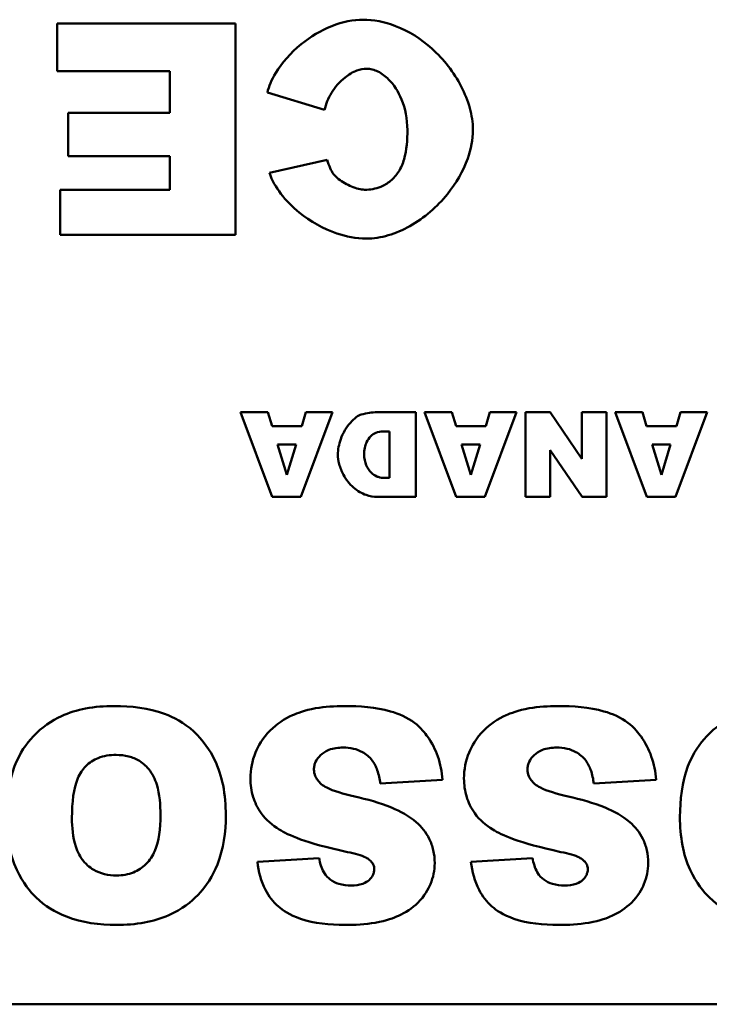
# Model space of a CAD drawing. Header units: inches. Extents: x 0.8 to 72.9, y -5.1 to 48.7.
# Tile 212 of 237: x 51.1 to 51.7, y 36.7 to 37.6. Entities that reach past the tile are written whole.
import ezdxf

# ---------------------------------------------------------------- set-up
doc = ezdxf.new("R2010")
doc.units = ezdxf.units.IN
doc.header["$MEASUREMENT"] = 0
doc.layers.add('Visible Edges(ROSSANSI)', color=7, linetype='Continuous', lineweight=50)

msp = doc.modelspace()

# ---------------------------------------------------------------- linework, layer by layer
at = {"layer": 'Visible Edges(ROSSANSI)'}
for p, q in [((51.27421, 37.61861), (51.10558, 37.61861)), ((51.10558, 37.61861), (51.10558, 37.57338)), ((51.27421, 37.41861), (51.27421, 37.61861)), ((51.10558, 37.57338), (51.21222, 37.57338)), ((51.21222, 37.57338), (51.21222, 37.53392)), ((51.30443, 37.55317), (51.35852, 37.53681)), ((51.21222, 37.53392), (51.11617, 37.53392)), ((51.11617, 37.53392), (51.11617, 37.49311)), ((51.11617, 37.49311), (51.21222, 37.49311)), ((51.21222, 37.49311), (51.21222, 37.46135)), ((51.36102, 37.48945), (51.30635, 37.47733)), ((51.10866, 37.46135), (51.10866, 37.41861)), ((51.21222, 37.46135), (51.10866, 37.46135)), ((51.10866, 37.41861), (51.27421, 37.41861)), ((51.30489, 37.25097), (51.27902, 37.25097)), ((51.27902, 37.25097), (51.30905, 37.17097)), ((51.30889, 37.23772), (51.30489, 37.25097)), ((51.33607, 37.17097), (51.36618, 37.25097)), ((51.34092, 37.25097), (51.337, 37.23772)), ((51.36618, 37.25097), (51.34092, 37.25097)), ((51.44472, 37.25097), (51.40799, 37.25097)), ((51.44472, 37.17097), (51.44472, 37.25097)), ((51.4789, 37.25097), (51.45303, 37.25097)), ((51.45303, 37.25097), (51.48306, 37.17097)), ((51.48291, 37.23772), (51.4789, 37.25097)), ((51.51009, 37.17097), (51.54019, 37.25097)), ((51.51494, 37.25097), (51.51101, 37.23772)), ((51.54019, 37.25097), (51.51494, 37.25097)), ((51.57184, 37.25097), (51.54851, 37.25097)), ((51.54851, 37.25097), (51.54851, 37.17097)), ((51.60187, 37.20692), (51.57184, 37.25097)), ((51.62512, 37.25097), (51.60187, 37.25097)), ((51.60187, 37.25097), (51.60187, 37.20692)), ((51.62512, 37.17097), (51.62512, 37.25097)), ((51.65908, 37.25097), (51.6332, 37.25097)), ((51.6332, 37.25097), (51.66323, 37.17097)), ((51.66308, 37.23772), (51.65908, 37.25097)), ((51.69026, 37.17097), (51.72037, 37.25097)), ((51.69511, 37.25097), (51.69118, 37.23772)), ((51.72037, 37.25097), (51.69511, 37.25097)), ((51.337, 37.23772), (51.30889, 37.23772)), ((51.41392, 37.23279), (51.42, 37.23279)), ((51.42, 37.23279), (51.42, 37.18906)), ((51.51101, 37.23772), (51.48291, 37.23772)), ((51.69118, 37.23772), (51.66308, 37.23772)), ((51.31405, 37.2204), (51.33161, 37.2204)), ((51.32283, 37.19168), (51.31405, 37.2204)), ((51.33161, 37.2204), (51.32283, 37.19168)), ((51.48807, 37.2204), (51.50562, 37.2204)), ((51.49684, 37.19168), (51.48807, 37.2204)), ((51.50562, 37.2204), (51.49684, 37.19168)), ((51.57184, 37.21524), (51.60202, 37.17097)), ((51.57184, 37.17097), (51.57184, 37.21524)), ((51.66824, 37.2204), (51.68579, 37.2204)), ((51.67702, 37.19168), (51.66824, 37.2204)), ((51.68579, 37.2204), (51.67702, 37.19168)), ((51.42, 37.18906), (51.41384, 37.18906)), ((51.30905, 37.17097), (51.33607, 37.17097)), ((51.40799, 37.17097), (51.44472, 37.17097)), ((51.48306, 37.17097), (51.51009, 37.17097)), ((51.54851, 37.17097), (51.57184, 37.17097)), ((51.60202, 37.17097), (51.62512, 37.17097)), ((51.66323, 37.17097), (51.69026, 37.17097)), ((51.41126, 36.89992), (51.47016, 36.90358)), ((51.61318, 36.89992), (51.67208, 36.90358)), ((51.35332, 36.82947), (51.29499, 36.826)), ((51.55524, 36.82947), (51.49692, 36.826)), ((52.40662, 36.69131), (48.40662, 36.69131))]:
    msp.add_line(p, q, dxfattribs=at)
for points, knots in [([(51.3949, 37.62208), (51.38591, 37.62208), (51.37576, 37.6201), (51.35497, 37.6119), (51.34517, 37.60605), (51.3263, 37.59078), (51.31808, 37.58124), (51.30842, 37.56519), (51.30577, 37.55885), (51.30443, 37.55317)], [-0.2193082, -0.2193082, -0.2193082, -0.2193082, -0.1639216, -0.1639216, -0.1090699, -0.1090699, -0.0444721, -0.0444721, 0, 0, 0, 0]), ([(51.49884, 37.51813), (51.49884, 37.52493), (51.49772, 37.53184), (51.49396, 37.54549), (51.49115, 37.55242), (51.48088, 37.57231), (51.47132, 37.58462), (51.45, 37.60378), (51.43836, 37.61124), (51.41514, 37.62016), (51.40468, 37.62208), (51.3949, 37.62208)], [-0.3559299, -0.3559299, -0.3559299, -0.3559299, -0.3108821, -0.3108821, -0.2624178, -0.2624178, -0.1634296, -0.1634296, -0.0745408, -0.0745408, 0, 0, 0, 0]), ([(51.35852, 37.53681), (51.35971, 37.54243), (51.36208, 37.54793), (51.36847, 37.55837), (51.37286, 37.56351), (51.38129, 37.57023), (51.38509, 37.57253), (51.39212, 37.57506), (51.39522, 37.57569), (51.39836, 37.57569)], [-0.1495901, -0.1495901, -0.1495901, -0.1495901, -0.1058786, -0.1058786, -0.056901, -0.056901, -0.023954, -0.023954, 0, 0, 0, 0]), ([(51.39836, 37.57569), (51.40016, 37.57569), (51.40195, 37.57545), (51.40553, 37.57456), (51.40731, 37.57388), (51.41276, 37.57121), (51.41617, 37.56858), (51.42395, 37.56072), (51.42822, 37.55425), (51.43478, 37.53822), (51.43686, 37.52843), (51.43686, 37.51775)], [-0.2414972, -0.2414972, -0.2414972, -0.2414972, -0.2219146, -0.2219146, -0.2013139, -0.2013139, -0.1557968, -0.1557968, -0.081396, -0.081396, 0, 0, 0, 0]), ([(51.39779, 37.41515), (51.40488, 37.41515), (51.41194, 37.4163), (51.42588, 37.42038), (51.43277, 37.4234), (51.45273, 37.43464), (51.46496, 37.44525), (51.48284, 37.4673), (51.48959, 37.4787), (51.49699, 37.49958), (51.49884, 37.50883), (51.49884, 37.51813)], [-0.3971658, -0.3971658, -0.3971658, -0.3971658, -0.3430598, -0.3430598, -0.286459, -0.286459, -0.1686381, -0.1686381, -0.0709289, -0.0709289, 0, 0, 0, 0]), ([(51.43686, 37.51775), (51.43686, 37.50882), (51.43616, 37.49885), (51.43252, 37.48605), (51.43083, 37.48188), (51.42839, 37.47829)], [-0.1015051, -0.1015051, -0.1015051, -0.1015051, -0.0331005, -0.0331005, 0, 0, 0, 0]), ([(51.36699, 37.47617), (51.3658, 37.4778), (51.36478, 37.47977), (51.36283, 37.4841), (51.36185, 37.48685), (51.36102, 37.48945)], [-0.03612274, -0.03612274, -0.03612274, -0.03612274, -0.02081743, -0.02081743, 0, 0, 0, 0]), ([(51.30635, 37.47733), (51.30873, 37.47024), (51.31261, 37.46356), (51.32215, 37.45104), (51.32816, 37.44505), (51.34509, 37.43136), (51.35744, 37.42438), (51.37906, 37.41702), (51.38846, 37.41515), (51.39779, 37.41515)], [-0.2937692, -0.2937692, -0.2937692, -0.2937692, -0.2366427, -0.2366427, -0.1737272, -0.1737272, -0.0710862, -0.0710862, 0, 0, 0, 0]), ([(51.39644, 37.46135), (51.39287, 37.46135), (51.38843, 37.4625), (51.37962, 37.46615), (51.37526, 37.46865), (51.36983, 37.47293), (51.36816, 37.47456), (51.36699, 37.47617)], [-0.06681035, -0.06681035, -0.06681035, -0.06681035, -0.04096079, -0.04096079, -0.01515214, -0.01515214, 0, 0, 0, 0]), ([(51.42839, 37.47829), (51.4263, 37.47511), (51.42384, 37.47221), (51.41819, 37.4674), (51.41515, 37.46554), (51.40692, 37.46217), (51.40172, 37.46135), (51.39644, 37.46135)], [-0.09673116, -0.09673116, -0.09673116, -0.09673116, -0.06774226, -0.06774226, -0.04021983, -0.04021983, 0, 0, 0, 0]), ([(51.40799, 37.25097), (51.40566, 37.25097), (51.40331, 37.25077), (51.39841, 37.25005), (51.39581, 37.24949), (51.39328, 37.24881)], [-0.03774435, -0.03774435, -0.03774435, -0.03774435, -0.01997479, -0.01997479, 0, 0, 0, 0]), ([(51.39328, 37.24881), (51.39188, 37.24843), (51.3902, 37.24757), (51.38661, 37.24493), (51.38475, 37.24322), (51.37928, 37.23697), (51.37598, 37.23157), (51.37209, 37.22073), (51.37111, 37.21569), (51.37111, 37.2107)], [-0.1379992, -0.1379992, -0.1379992, -0.1379992, -0.112289, -0.112289, -0.0873692, -0.0873692, -0.0380582, -0.0380582, 0, 0, 0, 0]), ([(51.39598, 37.21116), (51.39598, 37.21324), (51.39617, 37.21533), (51.39697, 37.21924), (51.39754, 37.22108), (51.39925, 37.22481), (51.40047, 37.22665), (51.40347, 37.22965), (51.40515, 37.23077), (51.40923, 37.23243), (51.41156, 37.23279), (51.41392, 37.23279)], [-0.08079257, -0.08079257, -0.08079257, -0.08079257, -0.06495498, -0.06495498, -0.05038457, -0.05038457, -0.03362612, -0.03362612, -0.01798948, -0.01798948, 0, 0, 0, 0]), ([(51.37111, 37.2107), (51.37111, 37.20835), (51.3715, 37.20528), (51.37332, 37.19842), (51.37467, 37.195), (51.37883, 37.18729), (51.38202, 37.18319), (51.38974, 37.17651), (51.39386, 37.17422), (51.40143, 37.17154), (51.4049, 37.17097), (51.40799, 37.17097)], [-0.115181, -0.115181, -0.115181, -0.115181, -0.0964893, -0.0964893, -0.0774162, -0.0774162, -0.0502336, -0.0502336, -0.0235645, -0.0235645, 0, 0, 0, 0]), ([(51.41384, 37.18906), (51.41281, 37.18906), (51.41178, 37.18917), (51.40976, 37.18961), (51.40878, 37.18993), (51.40589, 37.1912), (51.40414, 37.19243), (51.40071, 37.19583), (51.3991, 37.19821), (51.39669, 37.20398), (51.39598, 37.20743), (51.39598, 37.21116)], [-0.09491255, -0.09491255, -0.09491255, -0.09491255, -0.08492541, -0.08492541, -0.0749782, -0.0749782, -0.05447356, -0.05447356, -0.02844888, -0.02844888, 0, 0, 0, 0]), ([(51.15948, 36.97326), (51.15046, 36.97326), (51.14135, 36.97257), (51.12465, 36.96937), (51.11696, 36.96707), (51.10054, 36.95951), (51.09115, 36.95322), (51.07676, 36.93795), (51.07017, 36.92888), (51.0597, 36.90126), (51.05784, 36.8844), (51.05784, 36.86835)], [-0.5784243, -0.5784243, -0.5784243, -0.5784243, -0.4607074, -0.4607074, -0.3563236, -0.3563236, -0.2246714, -0.2246714, -0.1222683, -0.1222683, 0, 0, 0, 0]), ([(51.26515, 36.86989), (51.26515, 36.87943), (51.26439, 36.88906), (51.26083, 36.90671), (51.25826, 36.91481), (51.25024, 36.93128), (51.24362, 36.94105), (51.22556, 36.95777), (51.21593, 36.96275), (51.19218, 36.97145), (51.17544, 36.97326), (51.15948, 36.97326)], [-0.3851353, -0.3851353, -0.3851353, -0.3851353, -0.3191755, -0.3191755, -0.260546, -0.260546, -0.1924308, -0.1924308, -0.121625, -0.121625, 0, 0, 0, 0]), ([(51.37719, 36.97326), (51.36819, 36.97326), (51.35897, 36.97267), (51.33945, 36.96922), (51.33242, 36.96649), (51.32042, 36.9611), (51.31331, 36.95639), (51.29989, 36.94285), (51.29565, 36.93494), (51.29002, 36.92148), (51.28845, 36.91326), (51.28845, 36.90473)], [-0.1860868, -0.1860868, -0.1860868, -0.1860868, -0.1693712, -0.1693712, -0.1492758, -0.1492758, -0.1111652, -0.1111652, -0.0649681, -0.0649681, 0, 0, 0, 0]), ([(51.47016, 36.90358), (51.46954, 36.91109), (51.4681, 36.91849), (51.46325, 36.93232), (51.46002, 36.93858), (51.45372, 36.94731), (51.44963, 36.95278), (51.43687, 36.96258), (51.42886, 36.96596), (51.40705, 36.97212), (51.39141, 36.97326), (51.37719, 36.97326)], [-0.4654095, -0.4654095, -0.4654095, -0.4654095, -0.3446019, -0.3446019, -0.2304385, -0.2304385, -0.1721307, -0.1721307, -0.1084175, -0.1084175, 0, 0, 0, 0]), ([(51.57911, 36.97326), (51.57011, 36.97326), (51.56089, 36.97267), (51.54137, 36.96922), (51.53435, 36.96649), (51.52234, 36.9611), (51.51523, 36.95639), (51.50181, 36.94285), (51.49757, 36.93494), (51.49194, 36.92148), (51.49037, 36.91326), (51.49037, 36.90473)], [-0.1860868, -0.1860868, -0.1860868, -0.1860868, -0.1693712, -0.1693712, -0.1492758, -0.1492758, -0.1111652, -0.1111652, -0.0649681, -0.0649681, 0, 0, 0, 0]), ([(51.67208, 36.90358), (51.67147, 36.91109), (51.67003, 36.91849), (51.66518, 36.93232), (51.66194, 36.93858), (51.65565, 36.94731), (51.65155, 36.95278), (51.63879, 36.96258), (51.63078, 36.96596), (51.60897, 36.97212), (51.59334, 36.97326), (51.57911, 36.97326)], [-0.4654095, -0.4654095, -0.4654095, -0.4654095, -0.3446019, -0.3446019, -0.2304385, -0.2304385, -0.1721307, -0.1721307, -0.1084175, -0.1084175, 0, 0, 0, 0]), ([(51.79624, 36.97326), (51.78723, 36.97326), (51.77812, 36.97257), (51.76141, 36.96937), (51.75373, 36.96707), (51.73731, 36.95951), (51.72792, 36.95322), (51.71353, 36.93795), (51.70694, 36.92888), (51.69647, 36.90126), (51.69461, 36.8844), (51.69461, 36.86835)], [-0.5784243, -0.5784243, -0.5784243, -0.5784243, -0.4607074, -0.4607074, -0.3563236, -0.3563236, -0.2246714, -0.2246714, -0.1222683, -0.1222683, 0, 0, 0, 0]), ([(51.3485, 36.9134), (51.3485, 36.91463), (51.34863, 36.91584), (51.34915, 36.91824), (51.34954, 36.91939), (51.35117, 36.9229), (51.3528, 36.925), (51.35663, 36.92865), (51.3591, 36.93047), (51.3669, 36.93344), (51.37154, 36.93399), (51.37603, 36.93399)], [-0.1199457, -0.1199457, -0.1199457, -0.1199457, -0.1063301, -0.1063301, -0.0928068, -0.0928068, -0.0635414, -0.0635414, -0.0342188, -0.0342188, 0, 0, 0, 0]), ([(51.37603, 36.93399), (51.37935, 36.93399), (51.38267, 36.93368), (51.38885, 36.93225), (51.39167, 36.93121), (51.39793, 36.92775), (51.40099, 36.9251), (51.40356, 36.92187)], [-0.07975348, -0.07975348, -0.07975348, -0.07975348, -0.05449416, -0.05449416, -0.03144363, -0.03144363, 0, 0, 0, 0]), ([(51.55043, 36.9134), (51.55043, 36.91463), (51.55055, 36.91584), (51.55108, 36.91824), (51.55147, 36.91939), (51.55309, 36.9229), (51.55473, 36.925), (51.55856, 36.92865), (51.56103, 36.93047), (51.56883, 36.93344), (51.57346, 36.93399), (51.57796, 36.93399)], [-0.1199457, -0.1199457, -0.1199457, -0.1199457, -0.1063301, -0.1063301, -0.0928068, -0.0928068, -0.0635414, -0.0635414, -0.0342188, -0.0342188, 0, 0, 0, 0]), ([(51.57796, 36.93399), (51.58127, 36.93399), (51.58459, 36.93368), (51.59077, 36.93225), (51.59359, 36.93121), (51.59986, 36.92775), (51.60292, 36.9251), (51.60548, 36.92187)], [-0.07975348, -0.07975348, -0.07975348, -0.07975348, -0.05449416, -0.05449416, -0.03144363, -0.03144363, 0, 0, 0, 0]), ([(51.11963, 36.86758), (51.11963, 36.88247), (51.12125, 36.89542), (51.12715, 36.90959), (51.12954, 36.91323), (51.13617, 36.91979), (51.14, 36.92229), (51.14974, 36.92622), (51.15557, 36.92706), (51.1614, 36.92706)], [-0.1896024, -0.1896024, -0.1896024, -0.1896024, -0.1155441, -0.1155441, -0.0799758, -0.0799758, -0.0444699, -0.0444699, 0, 0, 0, 0]), ([(51.1614, 36.92706), (51.16541, 36.92706), (51.16942, 36.92664), (51.17689, 36.92469), (51.18028, 36.92328), (51.18795, 36.91852), (51.19079, 36.91535), (51.19579, 36.90938), (51.19817, 36.90423), (51.20255, 36.88995), (51.20336, 36.87965), (51.20336, 36.87028)], [-0.1552026, -0.1552026, -0.1552026, -0.1552026, -0.1423617, -0.1423617, -0.1304881, -0.1304881, -0.1134625, -0.1134625, -0.0714503, -0.0714503, 0, 0, 0, 0]), ([(51.40356, 36.92187), (51.40567, 36.91911), (51.40722, 36.9159), (51.40979, 36.90857), (51.41069, 36.90418), (51.41126, 36.89992)], [-0.0591236, -0.0591236, -0.0591236, -0.0591236, -0.03271839, -0.03271839, 0, 0, 0, 0]), ([(51.60548, 36.92187), (51.6076, 36.91911), (51.60915, 36.9159), (51.61172, 36.90857), (51.61261, 36.90418), (51.61318, 36.89992)], [-0.0591236, -0.0591236, -0.0591236, -0.0591236, -0.03271839, -0.03271839, 0, 0, 0, 0]), ([(51.35543, 36.89954), (51.35419, 36.90065), (51.35302, 36.90187), (51.35111, 36.90442), (51.35034, 36.90573), (51.34892, 36.90913), (51.3485, 36.91122), (51.3485, 36.9134)], [-0.04086772, -0.04086772, -0.04086772, -0.04086772, -0.02813448, -0.02813448, -0.01656236, -0.01656236, 0, 0, 0, 0]), ([(51.55736, 36.89954), (51.55611, 36.90065), (51.55495, 36.90187), (51.55304, 36.90442), (51.55227, 36.90573), (51.55084, 36.90913), (51.55043, 36.91122), (51.55043, 36.9134)], [-0.04086772, -0.04086772, -0.04086772, -0.04086772, -0.02813448, -0.02813448, -0.01656236, -0.01656236, 0, 0, 0, 0]), ([(51.28845, 36.90473), (51.28845, 36.89879), (51.28924, 36.89295), (51.29249, 36.88243), (51.29492, 36.87697), (51.3032, 36.86562), (51.30915, 36.86062), (51.3242, 36.85129), (51.33936, 36.84412), (51.38007, 36.83524)], [-0.9993053, -0.9993053, -0.9993053, -0.9993053, -0.7635292, -0.7635292, -0.5624344, -0.5624344, -0.3175496, -0.3175496, 0, 0, 0, 0]), ([(51.387, 36.88779), (51.37617, 36.89023), (51.36682, 36.89299), (51.35872, 36.8971), (51.35685, 36.89824), (51.35543, 36.89954)], [-0.06130892, -0.06130892, -0.06130892, -0.06130892, -0.01464474, -0.01464474, 0, 0, 0, 0]), ([(51.49037, 36.90473), (51.49037, 36.89879), (51.49116, 36.89295), (51.49441, 36.88243), (51.49685, 36.87697), (51.50512, 36.86562), (51.51107, 36.86062), (51.52612, 36.85129), (51.54128, 36.84412), (51.582, 36.83524)], [-0.9993053, -0.9993053, -0.9993053, -0.9993053, -0.7635292, -0.7635292, -0.5624344, -0.5624344, -0.3175496, -0.3175496, 0, 0, 0, 0]), ([(51.58893, 36.88779), (51.5781, 36.89023), (51.56874, 36.89299), (51.56065, 36.8971), (51.55878, 36.89824), (51.55736, 36.89954)], [-0.06130892, -0.06130892, -0.06130892, -0.06130892, -0.01464474, -0.01464474, 0, 0, 0, 0]), ([(51.44514, 36.86354), (51.4385, 36.86936), (51.43006, 36.87382), (51.41094, 36.8818), (51.39862, 36.88522), (51.387, 36.88779)], [-0.1575854, -0.1575854, -0.1575854, -0.1575854, -0.0906523, -0.0906523, 0, 0, 0, 0]), ([(51.64706, 36.86354), (51.64043, 36.86936), (51.63199, 36.87382), (51.61286, 36.8818), (51.60054, 36.88522), (51.58893, 36.88779)], [-0.1575854, -0.1575854, -0.1575854, -0.1575854, -0.0906523, -0.0906523, 0, 0, 0, 0]), ([(51.05784, 36.86835), (51.05784, 36.85938), (51.05854, 36.85034), (51.06175, 36.83359), (51.06407, 36.82585), (51.07315, 36.80578), (51.08035, 36.79755), (51.09403, 36.78435), (51.10365, 36.77842), (51.12933, 36.76842), (51.14572, 36.76633), (51.16179, 36.76633)], [-0.33721, -0.33721, -0.33721, -0.33721, -0.3003307, -0.3003307, -0.2671462, -0.2671462, -0.2098487, -0.2098487, -0.1224121, -0.1224121, 0, 0, 0, 0]), ([(51.16179, 36.76633), (51.17065, 36.76633), (51.17956, 36.76701), (51.19613, 36.77011), (51.20382, 36.77235), (51.22399, 36.78117), (51.23268, 36.78837), (51.24679, 36.80287), (51.25292, 36.81259), (51.26302, 36.83815), (51.26515, 36.85412), (51.26515, 36.86989)], [-0.3524613, -0.3524613, -0.3524613, -0.3524613, -0.3113787, -0.3113787, -0.2742855, -0.2742855, -0.2092964, -0.2092964, -0.1201929, -0.1201929, 0, 0, 0, 0]), ([(51.20336, 36.87028), (51.20336, 36.85748), (51.20188, 36.84563), (51.19603, 36.83171), (51.19347, 36.82761), (51.1862, 36.82046), (51.18233, 36.81786), (51.17287, 36.81397), (51.16747, 36.81311), (51.16198, 36.81311)], [-0.2039692, -0.2039692, -0.2039692, -0.2039692, -0.1195103, -0.1195103, -0.0779546, -0.0779546, -0.041822, -0.041822, 0, 0, 0, 0]), ([(51.69461, 36.86835), (51.69461, 36.85938), (51.69531, 36.85034), (51.69852, 36.83359), (51.70084, 36.82585), (51.70991, 36.80578), (51.71711, 36.79755), (51.7308, 36.78435), (51.74041, 36.77842), (51.7661, 36.76842), (51.78249, 36.76633), (51.79855, 36.76633)], [-0.33721, -0.33721, -0.33721, -0.33721, -0.3003307, -0.3003307, -0.2671462, -0.2671462, -0.2098487, -0.2098487, -0.1224121, -0.1224121, 0, 0, 0, 0]), ([(51.16198, 36.81311), (51.15804, 36.81311), (51.15411, 36.8135), (51.14677, 36.81531), (51.14342, 36.81662), (51.13555, 36.8212), (51.13255, 36.82438), (51.12736, 36.83041), (51.12491, 36.83536), (51.12047, 36.84906), (51.11963, 36.85868), (51.11963, 36.86758)], [-0.1543748, -0.1543748, -0.1543748, -0.1543748, -0.1407993, -0.1407993, -0.1282905, -0.1282905, -0.1093867, -0.1093867, -0.0678725, -0.0678725, 0, 0, 0, 0]), ([(51.46265, 36.82485), (51.46265, 36.82892), (51.46226, 36.83296), (51.46053, 36.84071), (51.45926, 36.84434), (51.45451, 36.85389), (51.45026, 36.85909), (51.44514, 36.86354)], [-0.1122514, -0.1122514, -0.1122514, -0.1122514, -0.0812556, -0.0812556, -0.0517516, -0.0517516, 0, 0, 0, 0]), ([(51.66458, 36.82485), (51.66458, 36.82892), (51.66418, 36.83296), (51.66246, 36.84071), (51.66119, 36.84434), (51.65644, 36.85389), (51.65219, 36.85909), (51.64706, 36.86354)], [-0.1122514, -0.1122514, -0.1122514, -0.1122514, -0.0812556, -0.0812556, -0.0517516, -0.0517516, 0, 0, 0, 0]), ([(51.38007, 36.83524), (51.3873, 36.8338), (51.39353, 36.83209), (51.39871, 36.8295), (51.39993, 36.82878), (51.40086, 36.82793)], [-0.04433466, -0.04433466, -0.04433466, -0.04433466, -0.00964261, -0.00964261, 0, 0, 0, 0]), ([(51.582, 36.83524), (51.58922, 36.8338), (51.59546, 36.83209), (51.60064, 36.8295), (51.60185, 36.82878), (51.60279, 36.82793)], [-0.04433466, -0.04433466, -0.04433466, -0.04433466, -0.00964261, -0.00964261, 0, 0, 0, 0]), ([(51.29499, 36.826), (51.29612, 36.81685), (51.29844, 36.80769), (51.30579, 36.79348), (51.30983, 36.78817), (51.3189, 36.78028), (51.32533, 36.77577), (51.3488, 36.76771), (51.36373, 36.76633), (51.37757, 36.76633)], [-0.4418767, -0.4418767, -0.4418767, -0.4418767, -0.2957437, -0.2957437, -0.1886322, -0.1886322, -0.1054557, -0.1054557, 0, 0, 0, 0]), ([(51.38373, 36.80367), (51.37984, 36.80367), (51.37587, 36.80408), (51.36914, 36.80607), (51.36634, 36.80739), (51.36209, 36.8106), (51.35984, 36.8127), (51.35546, 36.82022), (51.3541, 36.82489), (51.35332, 36.82947)], [-0.1640096, -0.1640096, -0.1640096, -0.1640096, -0.1097308, -0.1097308, -0.0662085, -0.0662085, -0.0353979, -0.0353979, 0, 0, 0, 0]), ([(51.37757, 36.76633), (51.38711, 36.76633), (51.39711, 36.76688), (51.4176, 36.77036), (51.4243, 36.77307), (51.43508, 36.77806), (51.44142, 36.7821), (51.45318, 36.79365), (51.45659, 36.80014), (51.46131, 36.81134), (51.46265, 36.81796), (51.46265, 36.82485)], [-0.1622541, -0.1622541, -0.1622541, -0.1622541, -0.1455565, -0.1455565, -0.1259062, -0.1259062, -0.0926284, -0.0926284, -0.0524969, -0.0524969, 0, 0, 0, 0]), ([(51.40086, 36.82793), (51.40173, 36.8272), (51.40255, 36.8264), (51.40387, 36.82472), (51.4044, 36.82386), (51.40525, 36.82183), (51.40548, 36.82067), (51.40548, 36.81946)], [-0.02546429, -0.02546429, -0.02546429, -0.02546429, -0.01682909, -0.01682909, -0.00919782, -0.00919782, 0, 0, 0, 0]), ([(51.49692, 36.826), (51.49805, 36.81685), (51.50036, 36.80769), (51.50771, 36.79348), (51.51175, 36.78817), (51.52083, 36.78028), (51.52725, 36.77577), (51.55073, 36.76771), (51.56566, 36.76633), (51.5795, 36.76633)], [-0.4418767, -0.4418767, -0.4418767, -0.4418767, -0.2957437, -0.2957437, -0.1886322, -0.1886322, -0.1054557, -0.1054557, 0, 0, 0, 0]), ([(51.58566, 36.80367), (51.58177, 36.80367), (51.57779, 36.80408), (51.57107, 36.80607), (51.56826, 36.80739), (51.56401, 36.8106), (51.56176, 36.8127), (51.55739, 36.82022), (51.55603, 36.82489), (51.55524, 36.82947)], [-0.1640096, -0.1640096, -0.1640096, -0.1640096, -0.1097308, -0.1097308, -0.0662085, -0.0662085, -0.0353979, -0.0353979, 0, 0, 0, 0]), ([(51.5795, 36.76633), (51.58903, 36.76633), (51.59903, 36.76688), (51.61952, 36.77036), (51.62622, 36.77307), (51.63701, 36.77806), (51.64334, 36.7821), (51.6551, 36.79365), (51.65852, 36.80014), (51.66323, 36.81134), (51.66458, 36.81796), (51.66458, 36.82485)], [-0.1622541, -0.1622541, -0.1622541, -0.1622541, -0.1455565, -0.1455565, -0.1259062, -0.1259062, -0.0926284, -0.0926284, -0.0524969, -0.0524969, 0, 0, 0, 0]), ([(51.60279, 36.82793), (51.60366, 36.8272), (51.60448, 36.8264), (51.6058, 36.82472), (51.60632, 36.82386), (51.60717, 36.82183), (51.60741, 36.82067), (51.60741, 36.81946)], [-0.02546429, -0.02546429, -0.02546429, -0.02546429, -0.01682909, -0.01682909, -0.00919782, -0.00919782, 0, 0, 0, 0]), ([(51.40548, 36.81946), (51.40548, 36.8184), (51.40538, 36.81735), (51.40494, 36.81532), (51.40462, 36.81436), (51.40334, 36.81164), (51.40212, 36.8101), (51.39935, 36.80759), (51.39751, 36.80627), (51.39121, 36.80406), (51.38736, 36.80367), (51.38373, 36.80367)], [-0.1044389, -0.1044389, -0.1044389, -0.1044389, -0.0904726, -0.0904726, -0.0770037, -0.0770037, -0.0508227, -0.0508227, -0.0276249, -0.0276249, 0, 0, 0, 0]), ([(51.60741, 36.81946), (51.60741, 36.8184), (51.60731, 36.81735), (51.60687, 36.81532), (51.60655, 36.81436), (51.60527, 36.81164), (51.60405, 36.8101), (51.60128, 36.80759), (51.59944, 36.80627), (51.59313, 36.80406), (51.58928, 36.80367), (51.58566, 36.80367)], [-0.1044389, -0.1044389, -0.1044389, -0.1044389, -0.0904726, -0.0904726, -0.0770037, -0.0770037, -0.0508227, -0.0508227, -0.0276249, -0.0276249, 0, 0, 0, 0])]:
    msp.add_open_spline(points, degree=3, knots=knots, dxfattribs=at)

doc.saveas('drawing.dxf')
